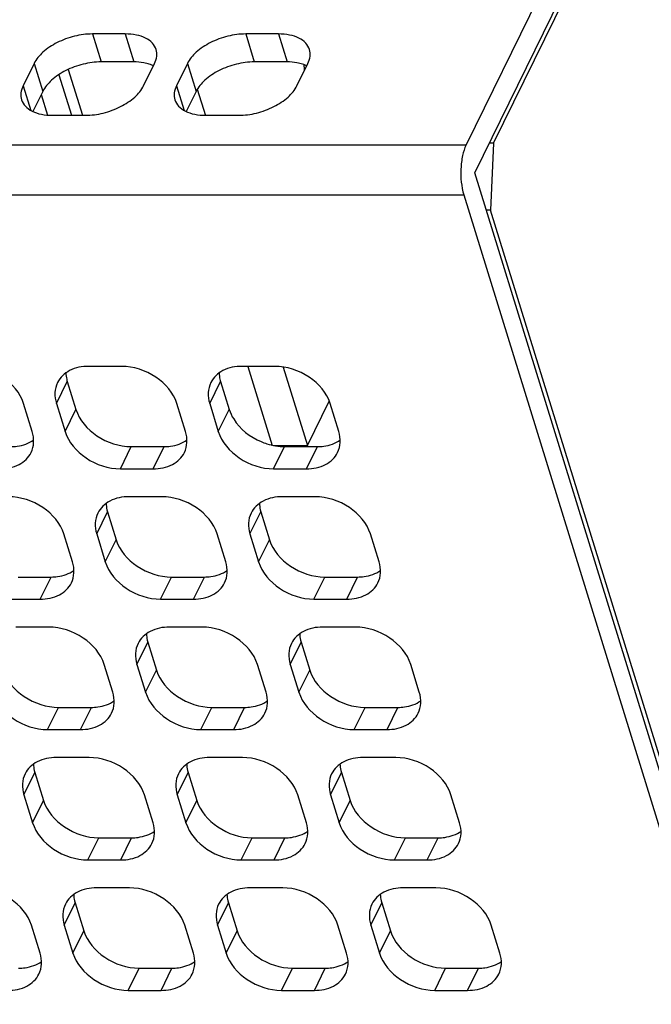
# Model space of a CAD drawing. Header units: millimetres. Extents: x 0 to 420, y 0 to 297.
# Tile 14 of 180: x 188 to 196, y 29 to 42. Entities that reach past the tile are written whole.
import ezdxf

# ---------------------------------------------------------------- set-up
doc = ezdxf.new("R2010")
doc.units = ezdxf.units.MM
doc.header["$LTSCALE"] = 23.1
doc.layers.get('0').update_dxf_attribs({"linetype": 'CONTINUOUS'})
doc.layers.add('ASSI', color=7, linetype='CONTINUOUS')

msp = doc.modelspace()

# ---------------------------------------------------------------- linework, layer by layer
at = {"color": 7, "linetype": 'CONTINUOUS'}
for p, q in [((195.973176, 44.533816), (193.776875, 40.058224)), ((194.124094, 40.078693), (196.228882, 44.367802)), ((193.885805, 39.705727), (196.082106, 44.181319)), ((188.756261, 41.009758), (188.935052, 40.43119)), ((194.124094, 40.078693), (194.06883, 40.078693)), ((194.124094, 40.078693), (194.086308, 39.235731)), ((194.086308, 39.235731), (194.031045, 39.235731)), ((198.755768, 24.125355), (194.086308, 39.235731)), ((191.773785, 36.26381), (192.049406, 36.825467))]:
    msp.add_line(p, q, dxfattribs=at)
at = {"layer": 'ASSI', "color": 7, "linetype": 'CONTINUOUS'}
for p, q in [((189.475674, 41.456847), (189.061196, 41.456847)), ((191.409902, 41.456847), (190.995424, 41.456847)), ((188.325535, 41.083881), (188.188266, 40.804156)), ((189.584604, 41.104349), (189.170126, 41.104349)), ((189.708016, 40.804156), (189.845285, 41.083881)), ((190.259763, 41.083881), (190.122494, 40.804156)), ((191.518832, 41.104349), (191.104354, 41.104349)), ((191.642245, 40.804156), (191.779513, 41.083881)), ((190.384623, 40.759141), (190.486503, 40.429459)), ((188.434464, 40.731383), (188.310769, 40.479318)), ((188.41623, 40.694226), (188.496705, 40.43381)), ((190.368693, 40.731383), (190.244997, 40.479318)), ((188.557877, 40.43119), (188.972355, 40.43119)), ((190.492105, 40.43119), (190.906583, 40.43119)), ((198.705321, 24.109766), (193.885805, 39.705727)), ((193.748536, 39.426003), (198.464982, 24.163578)), ((189.429094, 37.26402), (189.014616, 37.26402)), ((191.363322, 37.26402), (190.948844, 37.26402)), ((191.022588, 37.26402), (191.331676, 36.26381)), ((191.467337, 37.255477), (191.773785, 36.26381)), ((188.744488, 37.073749), (188.853418, 36.721251)), ((190.678716, 37.073749), (190.787646, 36.721251)), ((188.301672, 36.441527), (188.192742, 36.794024)), ((188.607219, 36.794024), (188.716149, 36.441527)), ((190.2359, 36.441527), (190.12697, 36.794024)), ((190.541447, 36.794024), (190.650377, 36.441527)), ((192.170128, 36.441527), (192.061198, 36.794024)), ((189.551294, 36.251255), (189.965772, 36.251255)), ((191.356789, 36.26381), (191.773785, 36.26381)), ((191.485523, 36.251255), (191.9, 36.251255)), ((189.414026, 35.971531), (189.828503, 35.971531)), ((191.348254, 35.971531), (191.762731, 35.971531)), ((189.937433, 35.619034), (189.522955, 35.619034)), ((191.871661, 35.619034), (191.457184, 35.619034)), ((189.252828, 35.428762), (189.361757, 35.076265)), ((191.187056, 35.428762), (191.295985, 35.076265)), ((188.810011, 34.79654), (188.701081, 35.149038)), ((189.115559, 35.149038), (189.224489, 34.79654)), ((190.744239, 34.79654), (190.635309, 35.149038)), ((191.049787, 35.149038), (191.158717, 34.79654)), ((192.678467, 34.79654), (192.569537, 35.149038)), ((188.125406, 34.606269), (188.539883, 34.606269)), ((190.059634, 34.606269), (190.474111, 34.606269)), ((191.993862, 34.606269), (192.408339, 34.606269)), ((187.988137, 34.326544), (188.402614, 34.326544)), ((189.922365, 34.326544), (190.336842, 34.326544)), ((191.856593, 34.326544), (192.27107, 34.326544)), ((188.511544, 33.974047), (188.097067, 33.974047)), ((190.445772, 33.974047), (190.031295, 33.974047)), ((192.38, 33.974047), (191.965523, 33.974047)), ((189.761167, 33.783776), (189.870097, 33.431278)), ((191.695395, 33.783776), (191.804325, 33.431278)), ((189.31835, 33.151554), (189.209421, 33.504051)), ((189.623898, 33.504051), (189.732828, 33.151554)), ((191.252578, 33.151554), (191.143649, 33.504051)), ((191.558126, 33.504051), (191.667056, 33.151554)), ((193.186807, 33.151554), (193.077877, 33.504051)), ((188.633745, 32.961282), (189.048222, 32.961282)), ((190.567973, 32.961282), (190.98245, 32.961282)), ((192.502201, 32.961282), (192.916679, 32.961282)), ((188.496476, 32.681558), (188.910954, 32.681558)), ((190.430704, 32.681558), (190.845182, 32.681558)), ((192.364932, 32.681558), (192.77941, 32.681558)), ((189.019883, 32.329061), (188.605406, 32.329061)), ((190.954111, 32.329061), (190.539634, 32.329061)), ((192.88834, 32.329061), (192.473862, 32.329061)), ((188.335278, 32.138789), (188.444208, 31.786292)), ((190.269506, 32.138789), (190.378436, 31.786292)), ((192.203734, 32.138789), (192.312664, 31.786292)), ((188.198009, 31.859065), (188.306939, 31.506567)), ((189.82669, 31.506567), (189.71776, 31.859065)), ((190.132237, 31.859065), (190.241167, 31.506567)), ((191.760918, 31.506567), (191.651988, 31.859065)), ((192.066465, 31.859065), (192.175395, 31.506567)), ((193.695146, 31.506567), (193.586216, 31.859065)), ((189.142084, 31.316296), (189.556562, 31.316296)), ((191.076312, 31.316296), (191.49079, 31.316296)), ((193.01054, 31.316296), (193.425018, 31.316296)), ((189.004815, 31.036571), (189.419293, 31.036571)), ((190.939043, 31.036571), (191.353521, 31.036571)), ((192.873272, 31.036571), (193.287749, 31.036571)), ((189.528223, 30.684074), (189.113745, 30.684074)), ((191.462451, 30.684074), (191.047973, 30.684074)), ((193.396679, 30.684074), (192.982201, 30.684074)), ((188.843617, 30.493803), (188.952547, 30.141305)), ((190.777845, 30.493803), (190.886775, 30.141305)), ((192.712073, 30.493803), (192.821003, 30.141305)), ((188.400801, 29.861581), (188.291871, 30.214078)), ((188.706348, 30.214078), (188.815278, 29.861581)), ((190.335029, 29.861581), (190.226099, 30.214078)), ((190.640577, 30.214078), (190.749506, 29.861581)), ((192.269257, 29.861581), (192.160327, 30.214078)), ((192.574805, 30.214078), (192.683734, 29.861581)), ((194.203485, 29.861581), (194.094555, 30.214078)), ((189.650424, 29.671309), (190.064901, 29.671309)), ((191.584652, 29.671309), (191.999129, 29.671309)), ((193.51888, 29.671309), (193.933357, 29.671309)), ((189.513155, 29.391585), (189.927632, 29.391585)), ((191.447383, 29.391585), (191.86186, 29.391585)), ((193.381611, 29.391585), (193.796088, 29.391585))]:
    msp.add_line(p, q, dxfattribs=at)
at = {"layer": 'ASSI', "color": 9, "linetype": 'CONTINUOUS'}
for p, q in [((189.061196, 41.456847), (189.170126, 41.104349)), ((189.475674, 41.456847), (189.584604, 41.104349)), ((190.995424, 41.456847), (191.104354, 41.104349)), ((191.409902, 41.456847), (191.518832, 41.104349)), ((188.325535, 41.083881), (188.434464, 40.731383)), ((190.259763, 41.083881), (190.368693, 40.731383)), ((188.188266, 40.804156), (188.284312, 40.493351)), ((190.122494, 40.804156), (190.21854, 40.493351)), ((154.373886, 40.058224), (193.776875, 40.058224)), ((154.345547, 39.426003), (193.748536, 39.426003)), ((188.607219, 36.794024), (188.744488, 37.073749)), ((190.541447, 36.794024), (190.678716, 37.073749)), ((188.716149, 36.441527), (188.853418, 36.721251)), ((190.650377, 36.441527), (190.787646, 36.721251)), ((189.414026, 35.971531), (189.551294, 36.251255)), ((189.828503, 35.971531), (189.965772, 36.251255)), ((191.348254, 35.971531), (191.485523, 36.251255)), ((191.762731, 35.971531), (191.9, 36.251255)), ((189.115559, 35.149038), (189.252828, 35.428762)), ((191.049787, 35.149038), (191.187056, 35.428762)), ((189.224489, 34.79654), (189.361757, 35.076265)), ((191.158717, 34.79654), (191.295985, 35.076265)), ((188.402614, 34.326544), (188.539883, 34.606269)), ((189.922365, 34.326544), (190.059634, 34.606269)), ((190.336842, 34.326544), (190.474111, 34.606269)), ((191.856593, 34.326544), (191.993862, 34.606269)), ((192.27107, 34.326544), (192.408339, 34.606269)), ((189.623898, 33.504051), (189.761167, 33.783776)), ((191.558126, 33.504051), (191.695395, 33.783776)), ((189.732828, 33.151554), (189.870097, 33.431278)), ((191.667056, 33.151554), (191.804325, 33.431278)), ((188.496476, 32.681558), (188.633745, 32.961282)), ((188.910954, 32.681558), (189.048222, 32.961282)), ((190.430704, 32.681558), (190.567973, 32.961282)), ((190.845182, 32.681558), (190.98245, 32.961282)), ((192.364932, 32.681558), (192.502201, 32.961282)), ((192.77941, 32.681558), (192.916679, 32.961282)), ((188.198009, 31.859065), (188.335278, 32.138789)), ((190.132237, 31.859065), (190.269506, 32.138789)), ((192.066465, 31.859065), (192.203734, 32.138789)), ((188.306939, 31.506567), (188.444208, 31.786292)), ((190.241167, 31.506567), (190.378436, 31.786292)), ((192.175395, 31.506567), (192.312664, 31.786292)), ((189.004815, 31.036571), (189.142084, 31.316296)), ((189.419293, 31.036571), (189.556562, 31.316296)), ((190.939043, 31.036571), (191.076312, 31.316296)), ((191.353521, 31.036571), (191.49079, 31.316296)), ((192.873272, 31.036571), (193.01054, 31.316296)), ((193.287749, 31.036571), (193.425018, 31.316296)), ((188.706348, 30.214078), (188.843617, 30.493803)), ((190.640577, 30.214078), (190.777845, 30.493803)), ((192.574805, 30.214078), (192.712073, 30.493803)), ((188.815278, 29.861581), (188.952547, 30.141305)), ((190.749506, 29.861581), (190.886775, 30.141305)), ((192.683734, 29.861581), (192.821003, 30.141305)), ((189.513155, 29.391585), (189.650424, 29.671309)), ((189.927632, 29.391585), (190.064901, 29.671309)), ((191.447383, 29.391585), (191.584652, 29.671309)), ((191.86186, 29.391585), (191.999129, 29.671309)), ((193.381611, 29.391585), (193.51888, 29.671309)), ((193.796088, 29.391585), (193.933357, 29.671309))]:
    msp.add_line(p, q, dxfattribs=at)
at = {"layer": 'ASSI', "color": 3, "linetype": 'CONTINUOUS'}
msp.add_line((188.637445, 40.943611), (188.795795, 40.43119), dxfattribs=at)
at = {"layer": 'ASSI', "color": 7, "linetype": 'CONTINUOUS'}
msp.add_arc((193.071755, 41.0959), 1.341842, 181.071988, 184.4511053, dxfattribs=at)
for points, knots in [([(189.061196, 41.456847), (188.985455, 41.456847), (188.831604, 41.436107), (188.61818, 41.357743), (188.440372, 41.242181), (188.352189, 41.138197), (188.325535, 41.083881)], [0, 0, 0, 0, 0.264736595, 0.536644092, 0.788520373, 1, 1, 1, 1]), ([(189.865883, 41.261092), (189.856644, 41.290955), (189.82052, 41.349981), (189.729945, 41.412061), (189.611077, 41.449381), (189.522628, 41.456847), (189.475674, 41.456847)], [0, 0, 0, 0, 0.202215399, 0.430018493, 0.696256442, 1, 1, 1, 1]), ([(190.995424, 41.456847), (190.919683, 41.456847), (190.765832, 41.436107), (190.552408, 41.357743), (190.3746, 41.242181), (190.286418, 41.138197), (190.259763, 41.083881)], [0, 0, 0, 0, 0.264736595, 0.536644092, 0.788520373, 1, 1, 1, 1]), ([(191.800111, 41.261092), (191.790872, 41.290955), (191.754748, 41.349981), (191.664173, 41.412061), (191.545305, 41.449381), (191.456856, 41.456847), (191.409902, 41.456847)], [0, 0, 0, 0, 0.202215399, 0.430018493, 0.696256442, 1, 1, 1, 1]), ([(189.845285, 41.083881), (189.859315, 41.11247), (189.878935, 41.171155), (189.874373, 41.23365), (189.865883, 41.261092)], [0, 0, 0, 0, 0.525757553, 1, 1, 1, 1]), ([(191.779513, 41.083881), (191.793543, 41.11247), (191.813163, 41.171155), (191.808601, 41.23365), (191.800111, 41.261092)], [0, 0, 0, 0, 0.525757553, 1, 1, 1, 1]), ([(189.170126, 41.104349), (189.094385, 41.104349), (188.940534, 41.08361), (188.72711, 41.005246), (188.549301, 40.889684), (188.461119, 40.7857), (188.434464, 40.731383)], [0, 0, 0, 0, 0.264736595, 0.536644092, 0.788520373, 1, 1, 1, 1]), ([(189.74642, 41.086095), (189.733876, 41.089173), (189.680627, 41.100236), (189.626043, 41.104349), (189.584604, 41.104349)], [0, 0, 0, 0, 0.237622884, 1, 1, 1, 1]), ([(189.832025, 41.056457), (189.82546, 41.059519), (189.797717, 41.071538), (189.768739, 41.080618), (189.74642, 41.086095)], [0, 0, 0, 0, 0.239659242, 1, 1, 1, 1]), ([(191.104354, 41.104349), (191.028613, 41.104349), (190.874762, 41.08361), (190.661338, 41.005246), (190.483529, 40.889684), (190.395347, 40.7857), (190.368693, 40.731383)], [0, 0, 0, 0, 0.264736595, 0.536644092, 0.788520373, 1, 1, 1, 1]), ([(191.680648, 41.086095), (191.668104, 41.089173), (191.614855, 41.100236), (191.560271, 41.104349), (191.518832, 41.104349)], [0, 0, 0, 0, 0.237622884, 1, 1, 1, 1]), ([(191.766253, 41.056457), (191.759688, 41.059519), (191.731945, 41.071538), (191.702967, 41.080618), (191.680648, 41.086095)], [0, 0, 0, 0, 0.239659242, 1, 1, 1, 1]), ([(188.188266, 40.804156), (188.174236, 40.775567), (188.154616, 40.716881), (188.159178, 40.654387), (188.167668, 40.626944)], [0, 0, 0, 0, 0.525757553, 1, 1, 1, 1]), ([(188.972355, 40.43119), (189.048096, 40.43119), (189.201947, 40.45193), (189.415371, 40.530294), (189.59318, 40.645856), (189.681362, 40.749839), (189.708016, 40.804156)], [0, 0, 0, 0, 0.264736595, 0.536644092, 0.788520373, 1, 1, 1, 1]), ([(190.122494, 40.804156), (190.108464, 40.775567), (190.088844, 40.716881), (190.093406, 40.654387), (190.101897, 40.626944)], [0, 0, 0, 0, 0.525757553, 1, 1, 1, 1]), ([(190.906583, 40.43119), (190.982324, 40.43119), (191.136175, 40.45193), (191.349599, 40.530294), (191.527408, 40.645856), (191.61559, 40.749839), (191.642245, 40.804156)], [0, 0, 0, 0, 0.264736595, 0.536644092, 0.788520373, 1, 1, 1, 1]), ([(188.167668, 40.626944), (188.176907, 40.597081), (188.213031, 40.538056), (188.303606, 40.475975), (188.422474, 40.438656), (188.510923, 40.43119), (188.557877, 40.43119)], [0, 0, 0, 0, 0.202215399, 0.430018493, 0.696256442, 1, 1, 1, 1]), ([(190.101897, 40.626944), (190.111135, 40.597081), (190.147259, 40.538056), (190.237834, 40.475975), (190.356702, 40.438656), (190.445151, 40.43119), (190.492105, 40.43119)], [0, 0, 0, 0, 0.202215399, 0.430018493, 0.696256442, 1, 1, 1, 1]), ([(193.776875, 40.058224), (193.756167, 40.016026), (193.726202, 39.915948), (193.701705, 39.703206), (193.715742, 39.532124), (193.748536, 39.426003)], [0, 0, 0, 0, 0.219415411, 0.48151876, 1, 1, 1, 1]), ([(188.192742, 36.794024), (188.150937, 36.929306), (187.94057, 37.167478), (187.646414, 37.26402), (187.494866, 37.26402)], [0, 0, 0, 0, 0.483020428, 1, 1, 1, 1]), ([(189.014616, 37.26402), (188.932063, 37.26402), (188.773899, 37.236175), (188.652757, 37.122532), (188.621285, 37.058494)], [0, 0, 0, 0, 0.536386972, 1, 1, 1, 1]), ([(188.725977, 37.180259), (188.726942, 37.153442), (188.732161, 37.117393), (188.741755, 37.082595), (188.744488, 37.073749)], [0, 0, 0, 0, 0.743470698, 1, 1, 1, 1]), ([(190.12697, 36.794024), (190.085165, 36.929306), (189.874798, 37.167478), (189.580642, 37.26402), (189.429094, 37.26402)], [0, 0, 0, 0, 0.483020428, 1, 1, 1, 1]), ([(190.948844, 37.26402), (190.866291, 37.26402), (190.708127, 37.236175), (190.586985, 37.122532), (190.555513, 37.058494)], [0, 0, 0, 0, 0.536386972, 1, 1, 1, 1]), ([(190.660205, 37.180259), (190.66117, 37.153442), (190.666389, 37.117393), (190.675983, 37.082595), (190.678716, 37.073749)], [0, 0, 0, 0, 0.743470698, 1, 1, 1, 1]), ([(192.061198, 36.794024), (192.019393, 36.929306), (191.809026, 37.167478), (191.51487, 37.26402), (191.363322, 37.26402)], [0, 0, 0, 0, 0.483020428, 1, 1, 1, 1]), ([(188.621285, 37.058494), (188.602144, 37.019547), (188.579774, 36.929467), (188.593485, 36.838469), (188.607219, 36.794024)], [0, 0, 0, 0, 0.482641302, 1, 1, 1, 1]), ([(190.555513, 37.058494), (190.536372, 37.019547), (190.514002, 36.929467), (190.527713, 36.838469), (190.541447, 36.794024)], [0, 0, 0, 0, 0.482641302, 1, 1, 1, 1]), ([(188.853418, 36.721251), (188.895223, 36.58597), (189.10559, 36.347798), (189.399746, 36.251255), (189.551294, 36.251255)], [0, 0, 0, 0, 0.483020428, 1, 1, 1, 1]), ([(190.787646, 36.721251), (190.800835, 36.678572), (190.885148, 36.50169), (191.052144, 36.372926), (191.189533, 36.314313)], [0, 0, 0, 0, 0.230215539, 1, 1, 1, 1]), ([(188.287606, 36.177057), (188.306747, 36.216005), (188.329117, 36.306084), (188.315406, 36.397082), (188.301672, 36.441527)], [0, 0, 0, 0, 0.482641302, 1, 1, 1, 1]), ([(188.716149, 36.441527), (188.757954, 36.306245), (188.968321, 36.068074), (189.262477, 35.971531), (189.414026, 35.971531)], [0, 0, 0, 0, 0.483020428, 1, 1, 1, 1]), ([(190.221834, 36.177057), (190.240975, 36.216005), (190.263345, 36.306084), (190.249634, 36.397082), (190.2359, 36.441527)], [0, 0, 0, 0, 0.482641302, 1, 1, 1, 1]), ([(190.650377, 36.441527), (190.692182, 36.306245), (190.90255, 36.068074), (191.196705, 35.971531), (191.348254, 35.971531)], [0, 0, 0, 0, 0.483020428, 1, 1, 1, 1]), ([(192.156062, 36.177057), (192.175203, 36.216005), (192.197573, 36.306084), (192.183863, 36.397082), (192.170128, 36.441527)], [0, 0, 0, 0, 0.482641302, 1, 1, 1, 1]), ([(188.031544, 36.251255), (188.058773, 36.251255), (188.159425, 36.257465), (188.260254, 36.291647), (188.320147, 36.334723)], [0, 0, 0, 0, 0.269587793, 1, 1, 1, 1]), ([(189.965772, 36.251255), (189.993002, 36.251255), (190.093653, 36.257465), (190.194482, 36.291647), (190.254376, 36.334723)], [0, 0, 0, 0, 0.269587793, 1, 1, 1, 1]), ([(191.189533, 36.314313), (191.213499, 36.304088), (191.308391, 36.268757), (191.410329, 36.251255), (191.485523, 36.251255)], [0, 0, 0, 0, 0.257347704, 1, 1, 1, 1]), ([(191.9, 36.251255), (191.92723, 36.251255), (192.027881, 36.257465), (192.12871, 36.291647), (192.188604, 36.334723)], [0, 0, 0, 0, 0.269587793, 1, 1, 1, 1]), ([(187.894275, 35.971531), (187.976828, 35.971531), (188.134993, 35.999377), (188.256134, 36.113019), (188.287606, 36.177057)], [0, 0, 0, 0, 0.536386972, 1, 1, 1, 1]), ([(189.828503, 35.971531), (189.911056, 35.971531), (190.069221, 35.999377), (190.190362, 36.113019), (190.221834, 36.177057)], [0, 0, 0, 0, 0.536386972, 1, 1, 1, 1]), ([(191.762731, 35.971531), (191.845284, 35.971531), (192.003449, 35.999377), (192.12459, 36.113019), (192.156062, 36.177057)], [0, 0, 0, 0, 0.536386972, 1, 1, 1, 1]), ([(188.701081, 35.149038), (188.659276, 35.284319), (188.448909, 35.522491), (188.154753, 35.619034), (188.003205, 35.619034)], [0, 0, 0, 0, 0.483020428, 1, 1, 1, 1]), ([(189.522955, 35.619034), (189.440402, 35.619034), (189.282238, 35.591188), (189.161096, 35.477545), (189.129625, 35.413508)], [0, 0, 0, 0, 0.536386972, 1, 1, 1, 1]), ([(189.234316, 35.535273), (189.235281, 35.508455), (189.2405, 35.472407), (189.250094, 35.437608), (189.252828, 35.428762)], [0, 0, 0, 0, 0.743470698, 1, 1, 1, 1]), ([(190.635309, 35.149038), (190.593504, 35.284319), (190.383137, 35.522491), (190.088981, 35.619034), (189.937433, 35.619034)], [0, 0, 0, 0, 0.483020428, 1, 1, 1, 1]), ([(191.457184, 35.619034), (191.37463, 35.619034), (191.216466, 35.591188), (191.095324, 35.477545), (191.063853, 35.413508)], [0, 0, 0, 0, 0.536386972, 1, 1, 1, 1]), ([(191.168544, 35.535273), (191.169509, 35.508455), (191.174728, 35.472407), (191.184322, 35.437608), (191.187056, 35.428762)], [0, 0, 0, 0, 0.743470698, 1, 1, 1, 1]), ([(192.569537, 35.149038), (192.527732, 35.284319), (192.317365, 35.522491), (192.02321, 35.619034), (191.871661, 35.619034)], [0, 0, 0, 0, 0.483020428, 1, 1, 1, 1]), ([(189.129625, 35.413508), (189.110483, 35.37456), (189.088114, 35.284481), (189.101824, 35.193483), (189.115559, 35.149038)], [0, 0, 0, 0, 0.482641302, 1, 1, 1, 1]), ([(191.063853, 35.413508), (191.044711, 35.37456), (191.022342, 35.284481), (191.036052, 35.193483), (191.049787, 35.149038)], [0, 0, 0, 0, 0.482641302, 1, 1, 1, 1]), ([(189.361757, 35.076265), (189.403563, 34.940983), (189.61393, 34.702811), (189.908085, 34.606269), (190.059634, 34.606269)], [0, 0, 0, 0, 0.483020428, 1, 1, 1, 1]), ([(191.295985, 35.076265), (191.337791, 34.940983), (191.548158, 34.702811), (191.842313, 34.606269), (191.993862, 34.606269)], [0, 0, 0, 0, 0.483020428, 1, 1, 1, 1]), ([(188.795945, 34.53207), (188.815087, 34.571018), (188.837456, 34.661097), (188.823746, 34.752095), (188.810011, 34.79654)], [0, 0, 0, 0, 0.482641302, 1, 1, 1, 1]), ([(189.224489, 34.79654), (189.266294, 34.661259), (189.476661, 34.423087), (189.770816, 34.326544), (189.922365, 34.326544)], [0, 0, 0, 0, 0.483020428, 1, 1, 1, 1]), ([(190.730173, 34.53207), (190.749315, 34.571018), (190.771684, 34.661097), (190.757974, 34.752095), (190.744239, 34.79654)], [0, 0, 0, 0, 0.482641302, 1, 1, 1, 1]), ([(191.158717, 34.79654), (191.200522, 34.661259), (191.410889, 34.423087), (191.705044, 34.326544), (191.856593, 34.326544)], [0, 0, 0, 0, 0.483020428, 1, 1, 1, 1]), ([(192.664401, 34.53207), (192.683543, 34.571018), (192.705912, 34.661097), (192.692202, 34.752095), (192.678467, 34.79654)], [0, 0, 0, 0, 0.482641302, 1, 1, 1, 1]), ([(188.539883, 34.606269), (188.567113, 34.606269), (188.667764, 34.612478), (188.768593, 34.646661), (188.828487, 34.689736)], [0, 0, 0, 0, 0.269587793, 1, 1, 1, 1]), ([(190.474111, 34.606269), (190.501341, 34.606269), (190.601992, 34.612478), (190.702821, 34.646661), (190.762715, 34.689736)], [0, 0, 0, 0, 0.269587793, 1, 1, 1, 1]), ([(192.408339, 34.606269), (192.435569, 34.606269), (192.53622, 34.612478), (192.637049, 34.646661), (192.696943, 34.689736)], [0, 0, 0, 0, 0.269587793, 1, 1, 1, 1]), ([(188.402614, 34.326544), (188.485168, 34.326544), (188.643332, 34.35439), (188.764474, 34.468033), (188.795945, 34.53207)], [0, 0, 0, 0, 0.536386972, 1, 1, 1, 1]), ([(190.336842, 34.326544), (190.419396, 34.326544), (190.57756, 34.35439), (190.698702, 34.468033), (190.730173, 34.53207)], [0, 0, 0, 0, 0.536386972, 1, 1, 1, 1]), ([(192.27107, 34.326544), (192.353624, 34.326544), (192.511788, 34.35439), (192.63293, 34.468033), (192.664401, 34.53207)], [0, 0, 0, 0, 0.536386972, 1, 1, 1, 1]), ([(189.209421, 33.504051), (189.167615, 33.639333), (188.957248, 33.877505), (188.663093, 33.974047), (188.511544, 33.974047)], [0, 0, 0, 0, 0.483020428, 1, 1, 1, 1]), ([(190.031295, 33.974047), (189.948741, 33.974047), (189.790577, 33.946202), (189.669436, 33.832559), (189.637964, 33.768521)], [0, 0, 0, 0, 0.536386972, 1, 1, 1, 1]), ([(191.143649, 33.504051), (191.101843, 33.639333), (190.891476, 33.877505), (190.597321, 33.974047), (190.445772, 33.974047)], [0, 0, 0, 0, 0.483020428, 1, 1, 1, 1]), ([(191.965523, 33.974047), (191.88297, 33.974047), (191.724805, 33.946202), (191.603664, 33.832559), (191.572192, 33.768521)], [0, 0, 0, 0, 0.536386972, 1, 1, 1, 1]), ([(193.077877, 33.504051), (193.036072, 33.639333), (192.825704, 33.877505), (192.531549, 33.974047), (192.38, 33.974047)], [0, 0, 0, 0, 0.483020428, 1, 1, 1, 1]), ([(189.742655, 33.890286), (189.74362, 33.863469), (189.748839, 33.82742), (189.758433, 33.792622), (189.761167, 33.783776)], [0, 0, 0, 0, 0.743470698, 1, 1, 1, 1]), ([(191.676883, 33.890286), (191.677848, 33.863469), (191.683067, 33.82742), (191.692661, 33.792622), (191.695395, 33.783776)], [0, 0, 0, 0, 0.743470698, 1, 1, 1, 1]), ([(189.637964, 33.768521), (189.618823, 33.729573), (189.596453, 33.639494), (189.610163, 33.548496), (189.623898, 33.504051)], [0, 0, 0, 0, 0.482641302, 1, 1, 1, 1]), ([(191.572192, 33.768521), (191.553051, 33.729573), (191.530681, 33.639494), (191.544391, 33.548496), (191.558126, 33.504051)], [0, 0, 0, 0, 0.482641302, 1, 1, 1, 1]), ([(187.935869, 33.431278), (187.977674, 33.295997), (188.188041, 33.057825), (188.482196, 32.961282), (188.633745, 32.961282)], [0, 0, 0, 0, 0.483020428, 1, 1, 1, 1]), ([(189.870097, 33.431278), (189.911902, 33.295997), (190.122269, 33.057825), (190.416425, 32.961282), (190.567973, 32.961282)], [0, 0, 0, 0, 0.483020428, 1, 1, 1, 1]), ([(191.804325, 33.431278), (191.84613, 33.295997), (192.056497, 33.057825), (192.350653, 32.961282), (192.502201, 32.961282)], [0, 0, 0, 0, 0.483020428, 1, 1, 1, 1]), ([(187.7986, 33.151554), (187.840405, 33.016272), (188.050772, 32.7781), (188.344928, 32.681558), (188.496476, 32.681558)], [0, 0, 0, 0, 0.483020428, 1, 1, 1, 1]), ([(189.048222, 32.961282), (189.075452, 32.961282), (189.176104, 32.967492), (189.276932, 33.001674), (189.336826, 33.04475)], [0, 0, 0, 0, 0.269587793, 1, 1, 1, 1]), ([(189.304285, 32.887084), (189.323426, 32.926032), (189.345795, 33.016111), (189.332085, 33.107109), (189.31835, 33.151554)], [0, 0, 0, 0, 0.482641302, 1, 1, 1, 1]), ([(189.732828, 33.151554), (189.774633, 33.016272), (189.985, 32.7781), (190.279156, 32.681558), (190.430704, 32.681558)], [0, 0, 0, 0, 0.483020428, 1, 1, 1, 1]), ([(190.98245, 32.961282), (191.00968, 32.961282), (191.110332, 32.967492), (191.21116, 33.001674), (191.271054, 33.04475)], [0, 0, 0, 0, 0.269587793, 1, 1, 1, 1]), ([(191.238513, 32.887084), (191.257654, 32.926032), (191.280023, 33.016111), (191.266313, 33.107109), (191.252578, 33.151554)], [0, 0, 0, 0, 0.482641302, 1, 1, 1, 1]), ([(191.667056, 33.151554), (191.708861, 33.016272), (191.919228, 32.7781), (192.213384, 32.681558), (192.364932, 32.681558)], [0, 0, 0, 0, 0.483020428, 1, 1, 1, 1]), ([(192.916679, 32.961282), (192.943908, 32.961282), (193.04456, 32.967492), (193.145389, 33.001674), (193.205282, 33.04475)], [0, 0, 0, 0, 0.269587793, 1, 1, 1, 1]), ([(193.172741, 32.887084), (193.191882, 32.926032), (193.214252, 33.016111), (193.200541, 33.107109), (193.186807, 33.151554)], [0, 0, 0, 0, 0.482641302, 1, 1, 1, 1]), ([(188.910954, 32.681558), (188.993507, 32.681558), (189.151671, 32.709404), (189.272813, 32.823046), (189.304285, 32.887084)], [0, 0, 0, 0, 0.536386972, 1, 1, 1, 1]), ([(190.845182, 32.681558), (190.927735, 32.681558), (191.085899, 32.709404), (191.207041, 32.823046), (191.238513, 32.887084)], [0, 0, 0, 0, 0.536386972, 1, 1, 1, 1]), ([(192.77941, 32.681558), (192.861963, 32.681558), (193.020127, 32.709404), (193.141269, 32.823046), (193.172741, 32.887084)], [0, 0, 0, 0, 0.536386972, 1, 1, 1, 1]), ([(188.605406, 32.329061), (188.522853, 32.329061), (188.364688, 32.301215), (188.243547, 32.187572), (188.212075, 32.123535)], [0, 0, 0, 0, 0.536386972, 1, 1, 1, 1]), ([(189.71776, 31.859065), (189.675955, 31.994346), (189.465588, 32.232518), (189.171432, 32.329061), (189.019883, 32.329061)], [0, 0, 0, 0, 0.483020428, 1, 1, 1, 1]), ([(190.539634, 32.329061), (190.457081, 32.329061), (190.298916, 32.301215), (190.177775, 32.187572), (190.146303, 32.123535)], [0, 0, 0, 0, 0.536386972, 1, 1, 1, 1]), ([(191.651988, 31.859065), (191.610183, 31.994346), (191.399816, 32.232518), (191.10566, 32.329061), (190.954111, 32.329061)], [0, 0, 0, 0, 0.483020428, 1, 1, 1, 1]), ([(192.473862, 32.329061), (192.391309, 32.329061), (192.233144, 32.301215), (192.112003, 32.187572), (192.080531, 32.123535)], [0, 0, 0, 0, 0.536386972, 1, 1, 1, 1]), ([(193.586216, 31.859065), (193.544411, 31.994346), (193.334044, 32.232518), (193.039888, 32.329061), (192.88834, 32.329061)], [0, 0, 0, 0, 0.483020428, 1, 1, 1, 1]), ([(188.316766, 32.2453), (188.317732, 32.218482), (188.322951, 32.182434), (188.332544, 32.147635), (188.335278, 32.138789)], [0, 0, 0, 0, 0.743470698, 1, 1, 1, 1]), ([(190.250995, 32.2453), (190.25196, 32.218482), (190.257179, 32.182434), (190.266772, 32.147635), (190.269506, 32.138789)], [0, 0, 0, 0, 0.743470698, 1, 1, 1, 1]), ([(192.185223, 32.2453), (192.186188, 32.218482), (192.191407, 32.182434), (192.201, 32.147635), (192.203734, 32.138789)], [0, 0, 0, 0, 0.743470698, 1, 1, 1, 1]), ([(188.212075, 32.123535), (188.192934, 32.084587), (188.170564, 31.994508), (188.184275, 31.90351), (188.198009, 31.859065)], [0, 0, 0, 0, 0.482641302, 1, 1, 1, 1]), ([(190.146303, 32.123535), (190.127162, 32.084587), (190.104792, 31.994508), (190.118503, 31.90351), (190.132237, 31.859065)], [0, 0, 0, 0, 0.482641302, 1, 1, 1, 1]), ([(192.080531, 32.123535), (192.06139, 32.084587), (192.03902, 31.994508), (192.052731, 31.90351), (192.066465, 31.859065)], [0, 0, 0, 0, 0.482641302, 1, 1, 1, 1]), ([(188.444208, 31.786292), (188.486013, 31.65101), (188.69638, 31.412838), (188.990536, 31.316296), (189.142084, 31.316296)], [0, 0, 0, 0, 0.483020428, 1, 1, 1, 1]), ([(190.378436, 31.786292), (190.420241, 31.65101), (190.630608, 31.412838), (190.924764, 31.316296), (191.076312, 31.316296)], [0, 0, 0, 0, 0.483020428, 1, 1, 1, 1]), ([(192.312664, 31.786292), (192.354469, 31.65101), (192.564836, 31.412838), (192.858992, 31.316296), (193.01054, 31.316296)], [0, 0, 0, 0, 0.483020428, 1, 1, 1, 1]), ([(188.306939, 31.506567), (188.348744, 31.371286), (188.559111, 31.133114), (188.853267, 31.036571), (189.004815, 31.036571)], [0, 0, 0, 0, 0.483020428, 1, 1, 1, 1]), ([(189.812624, 31.242097), (189.831765, 31.281045), (189.854135, 31.371124), (189.840424, 31.462122), (189.82669, 31.506567)], [0, 0, 0, 0, 0.482641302, 1, 1, 1, 1]), ([(190.241167, 31.506567), (190.282972, 31.371286), (190.493339, 31.133114), (190.787495, 31.036571), (190.939043, 31.036571)], [0, 0, 0, 0, 0.483020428, 1, 1, 1, 1]), ([(191.746852, 31.242097), (191.765993, 31.281045), (191.788363, 31.371124), (191.774652, 31.462122), (191.760918, 31.506567)], [0, 0, 0, 0, 0.482641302, 1, 1, 1, 1]), ([(192.175395, 31.506567), (192.2172, 31.371286), (192.427567, 31.133114), (192.721723, 31.036571), (192.873272, 31.036571)], [0, 0, 0, 0, 0.483020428, 1, 1, 1, 1]), ([(193.68108, 31.242097), (193.700221, 31.281045), (193.722591, 31.371124), (193.70888, 31.462122), (193.695146, 31.506567)], [0, 0, 0, 0, 0.482641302, 1, 1, 1, 1]), ([(189.556562, 31.316296), (189.583791, 31.316296), (189.684443, 31.322505), (189.785272, 31.356688), (189.845165, 31.399763)], [0, 0, 0, 0, 0.269587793, 1, 1, 1, 1]), ([(191.49079, 31.316296), (191.518019, 31.316296), (191.618671, 31.322505), (191.7195, 31.356688), (191.779393, 31.399763)], [0, 0, 0, 0, 0.269587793, 1, 1, 1, 1]), ([(193.425018, 31.316296), (193.452247, 31.316296), (193.552899, 31.322505), (193.653728, 31.356688), (193.713621, 31.399763)], [0, 0, 0, 0, 0.269587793, 1, 1, 1, 1]), ([(189.419293, 31.036571), (189.501846, 31.036571), (189.660011, 31.064417), (189.781152, 31.17806), (189.812624, 31.242097)], [0, 0, 0, 0, 0.536386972, 1, 1, 1, 1]), ([(191.353521, 31.036571), (191.436074, 31.036571), (191.594239, 31.064417), (191.71538, 31.17806), (191.746852, 31.242097)], [0, 0, 0, 0, 0.536386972, 1, 1, 1, 1]), ([(193.287749, 31.036571), (193.370302, 31.036571), (193.528467, 31.064417), (193.649608, 31.17806), (193.68108, 31.242097)], [0, 0, 0, 0, 0.536386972, 1, 1, 1, 1]), ([(188.291871, 30.214078), (188.250066, 30.34936), (188.039699, 30.587532), (187.745543, 30.684074), (187.593995, 30.684074)], [0, 0, 0, 0, 0.483020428, 1, 1, 1, 1]), ([(189.113745, 30.684074), (189.031192, 30.684074), (188.873028, 30.656229), (188.751886, 30.542586), (188.720414, 30.478548)], [0, 0, 0, 0, 0.536386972, 1, 1, 1, 1]), ([(190.226099, 30.214078), (190.184294, 30.34936), (189.973927, 30.587532), (189.679771, 30.684074), (189.528223, 30.684074)], [0, 0, 0, 0, 0.483020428, 1, 1, 1, 1]), ([(191.047973, 30.684074), (190.96542, 30.684074), (190.807256, 30.656229), (190.686114, 30.542586), (190.654642, 30.478548)], [0, 0, 0, 0, 0.536386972, 1, 1, 1, 1]), ([(192.160327, 30.214078), (192.118522, 30.34936), (191.908155, 30.587532), (191.613999, 30.684074), (191.462451, 30.684074)], [0, 0, 0, 0, 0.483020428, 1, 1, 1, 1]), ([(192.982201, 30.684074), (192.899648, 30.684074), (192.741484, 30.656229), (192.620342, 30.542586), (192.58887, 30.478548)], [0, 0, 0, 0, 0.536386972, 1, 1, 1, 1]), ([(194.094555, 30.214078), (194.05275, 30.34936), (193.842383, 30.587532), (193.548227, 30.684074), (193.396679, 30.684074)], [0, 0, 0, 0, 0.483020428, 1, 1, 1, 1]), ([(188.825106, 30.600313), (188.826071, 30.573496), (188.83129, 30.537447), (188.840884, 30.502649), (188.843617, 30.493803)], [0, 0, 0, 0, 0.743470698, 1, 1, 1, 1]), ([(190.759334, 30.600313), (190.760299, 30.573496), (190.765518, 30.537447), (190.775112, 30.502649), (190.777845, 30.493803)], [0, 0, 0, 0, 0.743470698, 1, 1, 1, 1]), ([(192.693562, 30.600313), (192.694527, 30.573496), (192.699746, 30.537447), (192.70934, 30.502649), (192.712073, 30.493803)], [0, 0, 0, 0, 0.743470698, 1, 1, 1, 1]), ([(188.720414, 30.478548), (188.701273, 30.4396), (188.678903, 30.349521), (188.692614, 30.258523), (188.706348, 30.214078)], [0, 0, 0, 0, 0.482641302, 1, 1, 1, 1]), ([(190.654642, 30.478548), (190.635501, 30.4396), (190.613131, 30.349521), (190.626842, 30.258523), (190.640577, 30.214078)], [0, 0, 0, 0, 0.482641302, 1, 1, 1, 1]), ([(192.58887, 30.478548), (192.569729, 30.4396), (192.54736, 30.349521), (192.56107, 30.258523), (192.574805, 30.214078)], [0, 0, 0, 0, 0.482641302, 1, 1, 1, 1]), ([(188.952547, 30.141305), (188.994352, 30.006024), (189.204719, 29.767852), (189.498875, 29.671309), (189.650424, 29.671309)], [0, 0, 0, 0, 0.483020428, 1, 1, 1, 1]), ([(190.886775, 30.141305), (190.92858, 30.006024), (191.138947, 29.767852), (191.433103, 29.671309), (191.584652, 29.671309)], [0, 0, 0, 0, 0.483020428, 1, 1, 1, 1]), ([(192.821003, 30.141305), (192.862808, 30.006024), (193.073176, 29.767852), (193.367331, 29.671309), (193.51888, 29.671309)], [0, 0, 0, 0, 0.483020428, 1, 1, 1, 1]), ([(188.386735, 29.597111), (188.405876, 29.636059), (188.428246, 29.726138), (188.414535, 29.817136), (188.400801, 29.861581)], [0, 0, 0, 0, 0.482641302, 1, 1, 1, 1]), ([(188.815278, 29.861581), (188.857083, 29.726299), (189.06745, 29.488127), (189.361606, 29.391585), (189.513155, 29.391585)], [0, 0, 0, 0, 0.483020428, 1, 1, 1, 1]), ([(190.320963, 29.597111), (190.340104, 29.636059), (190.362474, 29.726138), (190.348764, 29.817136), (190.335029, 29.861581)], [0, 0, 0, 0, 0.482641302, 1, 1, 1, 1]), ([(190.749506, 29.861581), (190.791312, 29.726299), (191.001679, 29.488127), (191.295834, 29.391585), (191.447383, 29.391585)], [0, 0, 0, 0, 0.483020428, 1, 1, 1, 1]), ([(192.255191, 29.597111), (192.274332, 29.636059), (192.296702, 29.726138), (192.282992, 29.817136), (192.269257, 29.861581)], [0, 0, 0, 0, 0.482641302, 1, 1, 1, 1]), ([(192.683734, 29.861581), (192.72554, 29.726299), (192.935907, 29.488127), (193.230062, 29.391585), (193.381611, 29.391585)], [0, 0, 0, 0, 0.483020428, 1, 1, 1, 1]), ([(194.189419, 29.597111), (194.208561, 29.636059), (194.23093, 29.726138), (194.21722, 29.817136), (194.203485, 29.861581)], [0, 0, 0, 0, 0.482641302, 1, 1, 1, 1]), ([(188.130673, 29.671309), (188.157902, 29.671309), (188.258554, 29.677519), (188.359383, 29.711701), (188.419277, 29.754777)], [0, 0, 0, 0, 0.269587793, 1, 1, 1, 1]), ([(190.064901, 29.671309), (190.092131, 29.671309), (190.192782, 29.677519), (190.293611, 29.711701), (190.353505, 29.754777)], [0, 0, 0, 0, 0.269587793, 1, 1, 1, 1]), ([(191.999129, 29.671309), (192.026359, 29.671309), (192.12701, 29.677519), (192.227839, 29.711701), (192.287733, 29.754777)], [0, 0, 0, 0, 0.269587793, 1, 1, 1, 1]), ([(193.933357, 29.671309), (193.960587, 29.671309), (194.061238, 29.677519), (194.162067, 29.711701), (194.221961, 29.754777)], [0, 0, 0, 0, 0.269587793, 1, 1, 1, 1]), ([(187.993404, 29.391585), (188.075957, 29.391585), (188.234122, 29.41943), (188.355263, 29.533073), (188.386735, 29.597111)], [0, 0, 0, 0, 0.536386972, 1, 1, 1, 1]), ([(189.927632, 29.391585), (190.010185, 29.391585), (190.16835, 29.41943), (190.289491, 29.533073), (190.320963, 29.597111)], [0, 0, 0, 0, 0.536386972, 1, 1, 1, 1]), ([(191.86186, 29.391585), (191.944414, 29.391585), (192.102578, 29.41943), (192.223719, 29.533073), (192.255191, 29.597111)], [0, 0, 0, 0, 0.536386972, 1, 1, 1, 1]), ([(193.796088, 29.391585), (193.878642, 29.391585), (194.036806, 29.41943), (194.157948, 29.533073), (194.189419, 29.597111)], [0, 0, 0, 0, 0.536386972, 1, 1, 1, 1])]:
    msp.add_open_spline(points, degree=3, knots=knots, dxfattribs=at)

doc.saveas('drawing.dxf')
